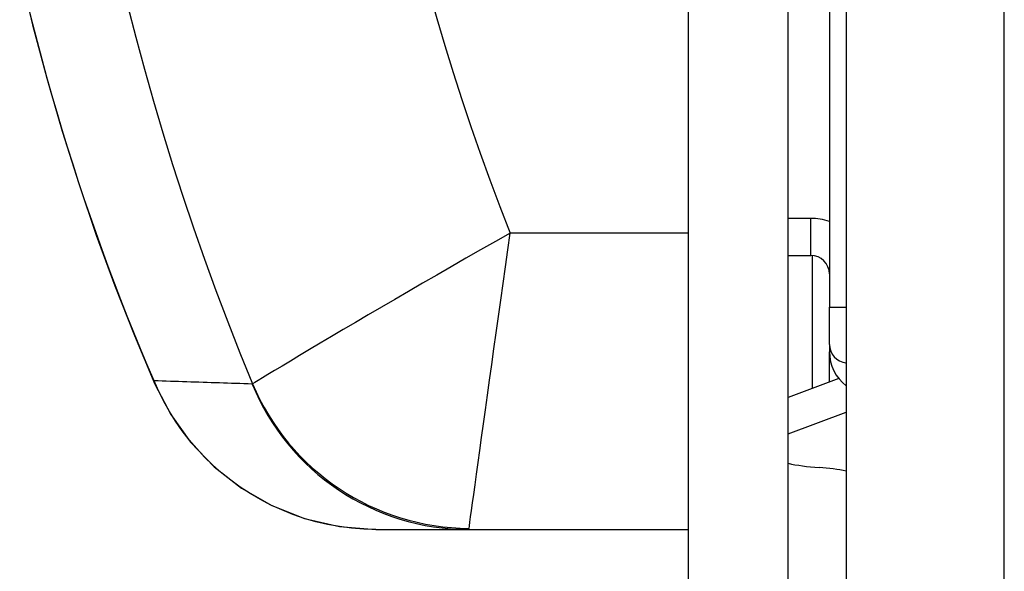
# Model space of a CAD drawing. Header units: inches. Extents: x 3.2 to 50.2, y 2.5 to 32.1.
# Tile 3 of 34: x 3.241 to 3.764, y 16.554 to 16.847. Entities that reach past the tile are written whole.
import ezdxf

# ---------------------------------------------------------------- set-up
doc = ezdxf.new("R2010")
doc.units = ezdxf.units.IN
doc.header["$MEASUREMENT"] = 0
doc.layers.add('Visible Edges(ANSI)', color=7, linetype='Continuous', lineweight=25)
doc.layers.add('Visible Tangent Edges(ANSI)', color=7, linetype='Continuous', lineweight=25)

msp = doc.modelspace()

# ---------------------------------------------------------------- linework, layer by layer
at = {"layer": 'Visible Edges(ANSI)'}
for p, q in [((3.679730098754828, 20.11731591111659), (3.679730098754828, 14.28531591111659)), ((3.59579222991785, 20.0553159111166), (3.59579222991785, 14.34731591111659)), ((3.64879222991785, 14.34731591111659), (3.64879222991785, 20.0553159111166)), ((3.670792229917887, 17.03399307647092), (3.670792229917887, 16.69438677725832)), ((3.648792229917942, 16.72198520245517), (3.660949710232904, 16.72198520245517)), ((3.661882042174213, 16.65139877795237), (3.661882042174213, 16.72194094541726)), ((3.670792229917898, 16.67470173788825), (3.670792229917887, 16.69438677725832)), ((3.670792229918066, 16.67470173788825), (3.670792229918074, 16.67065580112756)), ((3.675736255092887, 16.65655773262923), (3.648792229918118, 16.64652446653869)), ((3.648792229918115, 16.62712989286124), (3.67973009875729, 16.63865036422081)), ((3.42984001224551, 16.57631592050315), (3.479079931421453, 16.57631592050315)), ((3.479079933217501, 16.57631591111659), (3.595792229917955, 16.57631591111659))]:
    msp.add_line(p, q, dxfattribs=at)
at = {"layer": 'Visible Edges(ANSI)', "flags": 128}
for points in [[(3.240533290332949, 16.87327381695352), (3.247404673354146, 16.84460128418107), (3.254944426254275, 16.81612727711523), (3.263119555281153, 16.7879526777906), (3.271891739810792, 16.7601671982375), (3.281241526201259, 16.73278604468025), (3.291143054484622, 16.705839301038), (3.301549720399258, 16.67940407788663), (3.312411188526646, 16.65354955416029)], [(3.312411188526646, 16.65354955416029), (3.320795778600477, 16.63746563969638), (3.331346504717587, 16.62276366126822), (3.343909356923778, 16.60964425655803), (3.35832513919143, 16.59833256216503), (3.374449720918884, 16.58904920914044), (3.391912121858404, 16.58213638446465), (3.410550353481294, 16.57780458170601), (3.42984001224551, 16.57631592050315)]]:
    msp.add_lwpolyline(points, dxfattribs=at)
at = {"layer": 'Visible Edges(ANSI)'}
for centre, start, end in [((3.660949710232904, 16.71214268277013), 0, 90), ((3.680634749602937, 16.67470173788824), 180, 264.7263571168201)]:
    msp.add_arc(centre, 0.0098425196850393, start, end, dxfattribs=at)
for centre, major_axis, ratio, start_param, end_param in [((3.694807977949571, 16.67065580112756), (-0.0240157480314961, -3e-16), 0.965925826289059, 2.75e-13, 0.892030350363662), ((3.675122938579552, 16.61908097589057), (-0.0393700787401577, 6.1e-15), 0.2588190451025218, 0.8382028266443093, 1.318116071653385), ((3.655437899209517, 16.59934865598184), (-0.0393700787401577, 5.4e-15), 0.258819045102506, 4.047436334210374, 4.459708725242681)]:
    msp.add_ellipse(centre, major_axis=major_axis, ratio=ratio, start_param=start_param, end_param=end_param, dxfattribs=at)
at = {"layer": 'Visible Tangent Edges(ANSI)'}
for p, q in [((3.763730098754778, 14.28531591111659), (3.763730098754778, 20.11731591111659)), ((3.660949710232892, 16.74167024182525), (3.64879222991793, 16.74167024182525)), ((3.660949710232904, 16.72198520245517), (3.660949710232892, 16.74167024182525)), ((3.595792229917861, 16.73379622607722), (3.501104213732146, 16.73379622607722)), ((3.670792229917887, 16.69438677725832), (3.679730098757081, 16.69438677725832)), ((3.67079222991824, 16.65471670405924), (3.67079222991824, 16.67065580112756))]:
    msp.add_line(p, q, dxfattribs=at)
at = {"layer": 'Visible Tangent Edges(ANSI)', "flags": 128}
for points in [[(3.311930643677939, 16.65529169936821), (3.308302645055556, 16.6637763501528), (3.304720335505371, 16.6723299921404), (3.3011857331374, 16.68095018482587), (3.297700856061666, 16.68963458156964), (3.294267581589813, 16.69838060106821), (3.290887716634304, 16.70718561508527), (3.287563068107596, 16.71604704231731), (3.284295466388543, 16.72496211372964), (3.281087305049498, 16.73392608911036), (3.277939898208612, 16.74293690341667), (3.274853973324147, 16.75199399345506), (3.271830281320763, 16.76109679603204), (3.268869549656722, 16.77024479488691), (3.265972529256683, 16.77943737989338), (3.2631399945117, 16.78867398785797), (3.260372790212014, 16.797953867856), (3.257672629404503, 16.80727392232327), (3.255040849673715, 16.81663034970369), (3.252478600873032, 16.82601941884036), (3.249987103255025, 16.83543739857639), (3.24756755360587, 16.84488053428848), (3.245221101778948, 16.85434511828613)], [(3.501104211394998, 16.73379622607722), (3.493275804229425, 16.72935150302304), (3.485444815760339, 16.72488885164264), (3.477637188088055, 16.72042300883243), (3.469885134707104, 16.71597265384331), (3.46221668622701, 16.71155430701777), (3.454651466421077, 16.70718007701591), (3.447209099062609, 16.70286197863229), (3.439908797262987, 16.69861179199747), (3.432758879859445, 16.69443486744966), (3.42578188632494, 16.69034561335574), (3.419008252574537, 16.68636322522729), (3.412468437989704, 16.68250699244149), (3.406192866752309, 16.6787962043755), (3.400211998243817, 16.67525010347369), (3.394556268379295, 16.67188793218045), (3.38925931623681, 16.66873104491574), (3.384369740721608, 16.66581055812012), (3.379921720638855, 16.66314843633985), (3.375946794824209, 16.66076504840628), (3.372476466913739, 16.65868052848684), (3.369542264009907, 16.65691524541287), (3.367175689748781, 16.65548942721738), (3.365408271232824, 16.65442339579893), (3.364271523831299, 16.65373733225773)], [(3.479296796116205, 16.5769151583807), (3.479477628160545, 16.57822800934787), (3.479758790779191, 16.58026897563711), (3.480135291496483, 16.58300102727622), (3.480602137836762, 16.58638722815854), (3.481154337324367, 16.59039059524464), (3.481786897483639, 16.59497419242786), (3.482494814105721, 16.600100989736), (3.483273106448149, 16.6057340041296), (3.484116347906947, 16.61183320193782), (3.485016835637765, 16.61834155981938), (3.485969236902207, 16.62521979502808), (3.48696873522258, 16.63243233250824), (3.488010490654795, 16.63994369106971), (3.489089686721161, 16.64771829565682), (3.490201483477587, 16.65572052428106), (3.49134107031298, 16.6639149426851), (3.492504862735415, 16.67227508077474), (3.493691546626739, 16.68079127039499), (3.494898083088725, 16.68944121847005), (3.496121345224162, 16.698202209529), (3.497358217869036, 16.70705152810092), (3.498604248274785, 16.71595697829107), (3.499854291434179, 16.72488171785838), (3.501104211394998, 16.73379622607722)], [(3.364055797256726, 16.65361098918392), (3.361876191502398, 16.65368350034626), (3.359697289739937, 16.65375572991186), (3.357519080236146, 16.65382777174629), (3.355341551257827, 16.65389957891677), (3.353164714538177, 16.65397119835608), (3.350988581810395, 16.65404258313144), (3.348813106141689, 16.65411373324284), (3.346638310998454, 16.65418469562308), (3.344464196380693, 16.65425547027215), (3.342290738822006, 16.65432596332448), (3.340117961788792, 16.65439631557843), (3.337945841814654, 16.65446643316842), (3.335774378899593, 16.65453631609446), (3.333603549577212, 16.65460601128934), (3.331433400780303, 16.65467551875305), (3.329263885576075, 16.6547447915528), (3.327095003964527, 16.6548138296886), (3.324926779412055, 16.65488272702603), (3.322759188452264, 16.6549513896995), (3.320592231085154, 16.6550198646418), (3.318425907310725, 16.65508810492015), (3.31626019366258, 16.65515620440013), (3.314095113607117, 16.65522402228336), (3.311930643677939, 16.65529169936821)], [(3.42984001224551, 16.57631592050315), (3.423376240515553, 16.57648337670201), (3.416916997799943, 16.57698429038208), (3.410490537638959, 16.57781636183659), (3.40413276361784, 16.57897400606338), (3.397870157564, 16.58044680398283), (3.39171688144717, 16.58222536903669), (3.385687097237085, 16.58430026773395), (3.379794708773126, 16.58666220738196), (3.374045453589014, 16.58930710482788), (3.36844828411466, 16.59222552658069), (3.363015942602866, 16.59540480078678), (3.357761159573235, 16.59883220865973), (3.352696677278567, 16.60249507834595), (3.347835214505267, 16.6063807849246), (3.343189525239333, 16.6104765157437), (3.338769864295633, 16.61477128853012), (3.334572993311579, 16.61926191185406), (3.330603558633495, 16.62393867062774), (3.326868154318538, 16.62879053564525), (3.32337330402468, 16.63380652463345), (3.320125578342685, 16.63897565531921), (3.317131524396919, 16.64428689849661), (3.314397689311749, 16.64972927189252), (3.311930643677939, 16.65529169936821)], [(3.364271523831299, 16.65373733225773), (3.364264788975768, 16.65372667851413), (3.364257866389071, 16.65371644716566), (3.364250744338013, 16.65370673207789), (3.364243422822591, 16.65369748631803), (3.364235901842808, 16.65368866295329), (3.364228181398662, 16.65368035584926), (3.364220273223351, 16.65367247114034), (3.364212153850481, 16.65366510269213), (3.364203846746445, 16.65365820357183), (3.364195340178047, 16.65365177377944), (3.364186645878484, 16.65364581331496), (3.364177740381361, 16.6536402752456), (3.364168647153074, 16.65363525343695), (3.364159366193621, 16.65363070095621), (3.364149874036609, 16.65362661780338), (3.36414020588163, 16.65362300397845), (3.364130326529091, 16.65361985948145), (3.364120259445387, 16.65361718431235), (3.36410999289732, 16.65361497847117), (3.364099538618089, 16.65361324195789), (3.364088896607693, 16.65361197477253), (3.364078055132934, 16.65361117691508), (3.364067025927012, 16.65361084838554), (3.364055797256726, 16.65361098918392)], [(3.479079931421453, 16.57631592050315), (3.479091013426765, 16.57631695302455), (3.479101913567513, 16.57632005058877), (3.479112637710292, 16.57632526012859), (3.479123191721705, 16.57633253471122), (3.479133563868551, 16.57634187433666), (3.47914376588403, 16.57635327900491), (3.479153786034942, 16.57636679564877), (3.479163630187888, 16.57638237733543), (3.479173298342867, 16.5764000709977), (3.47918278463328, 16.57641982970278), (3.479192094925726, 16.57644165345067), (3.479201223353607, 16.57646558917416), (3.479210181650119, 16.57649158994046), (3.479218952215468, 16.57651970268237), (3.479227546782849, 16.57654988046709), (3.479235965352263, 16.57658212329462), (3.479244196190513, 16.57661647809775), (3.479252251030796, 16.57665289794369), (3.479260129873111, 16.57669138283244), (3.479267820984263, 16.5767319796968), (3.479275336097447, 16.57677468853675), (3.479282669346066, 16.57681941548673), (3.479289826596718, 16.57686625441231), (3.479296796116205, 16.5769151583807)]]:
    msp.add_lwpolyline(points, dxfattribs=at)
at = {"layer": 'Visible Tangent Edges(ANSI)'}
for centre, radius, start, end in [((4.684659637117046, 17.20131591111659), 1.429428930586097, 157.4757106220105, 202.5242893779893), ((4.68465963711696, 17.20131591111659), 1.272547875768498, 158.4453396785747, 201.5546603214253), ((3.660949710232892, 16.71214268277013), 0.0295275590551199, 70.5287793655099, 89.99999999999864)]:
    msp.add_arc(centre, radius, start, end, dxfattribs=at)
for centre, major_axis, ratio, start_param, end_param in [((3.694807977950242, 16.68274700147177), (0.0240157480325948, -1.6308e-12), 0.9659258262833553, 4.017129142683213, 4.033623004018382), ((3.366595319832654, 16.6770354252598), (-0.0541841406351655, -0.0234858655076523), 0.3284054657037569, 6.190780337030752, 6.28318530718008), ((3.479079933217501, 16.70131591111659), (-7.367078e-10, -0.125), 0.9955445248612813, 5.103958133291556, 6.283185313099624), ((3.479296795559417, 16.70143950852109), (0.1039484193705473, -0.0694242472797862), 0.9945112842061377, 4.126091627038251, 5.298686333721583)]:
    msp.add_ellipse(centre, major_axis=major_axis, ratio=ratio, start_param=start_param, end_param=end_param, dxfattribs=at)

doc.saveas('drawing.dxf')
